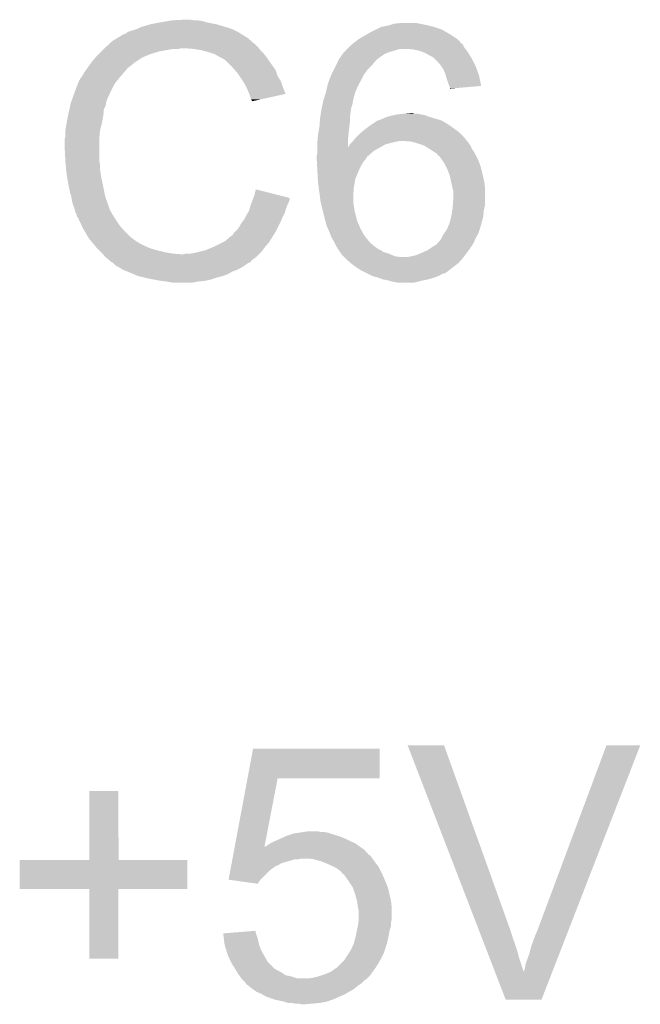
# Model space of a CAD drawing. Extents: x -9 to 122, y -9 to 65.
# Tile 120 of 256: x 34 to 36.38, y 37.61 to 41.39. Entities that reach past the tile are written whole.
import ezdxf

# ---------------------------------------------------------------- set-up
doc = ezdxf.new("R2010")
doc.units = 0
doc.layers.add('CLICKER_4_FOR_R7FA4M2A_V100_GTO', color=12, linetype='CONTINUOUS')

msp = doc.modelspace()

# ---------------------------------------------------------------- linework, layer by layer
at = {"layer": 'CLICKER_4_FOR_R7FA4M2A_V100_GTO'}
for points in [[(34.465262, 41.358822), (34.500818, 41.36898), (34.789364, 41.358822), (34.75482, 41.36898)], [(34.500818, 41.36898), (34.53892, 41.3766), (34.75482, 41.36898), (34.716718, 41.3766)], [(34.53892, 41.3766), (34.5694, 41.38168), (34.716718, 41.3766), (34.698942, 41.38168)], [(34.5694, 41.38168), (34.58464, 41.38422), (34.698942, 41.38168), (34.683702, 41.38422)], [(34.58464, 41.38422), (34.630358, 41.38676), (34.668462, 41.38422), (34.655758, 41.38676)], [(35.418606, 41.36644), (35.435542, 41.37152), (35.55746, 41.36644), (35.532062, 41.37152)], [(35.435542, 41.37152), (35.460938, 41.37406), (35.532062, 41.37152), (35.519362, 41.37406)], [(34.394142, 41.328342), (34.396686, 41.33088), (34.854884, 41.328342), (34.850826, 41.33088)], [(34.396686, 41.33088), (34.399222, 41.330882), (34.850826, 41.33088), (34.850822, 41.330882)], [(34.399222, 41.330882), (34.406842, 41.333424), (34.850822, 41.330882), (34.846758, 41.333424)], [(34.406842, 41.333424), (34.411924, 41.3385), (34.846758, 41.333424), (34.838638, 41.3385)], [(34.411924, 41.3385), (34.424622, 41.34358), (34.838638, 41.3385), (34.82848, 41.34358)], [(34.424622, 41.34358), (34.434778, 41.34612), (34.82848, 41.34358), (34.8234, 41.34612)], [(34.434778, 41.34612), (34.442398, 41.34866), (34.8234, 41.34612), (34.81832, 41.34866)], [(34.442398, 41.34866), (34.45002, 41.3512), (34.81832, 41.34866), (34.81155, 41.3512)], [(34.45002, 41.3512), (34.460182, 41.356282), (34.81155, 41.3512), (34.798, 41.356282)], [(34.460182, 41.356282), (34.465262, 41.358822), (34.798, 41.356282), (34.789364, 41.358822)], [(35.308538, 41.318178), (35.330768, 41.330882), (35.667946, 41.318178), (35.6489, 41.330882)], [(35.330768, 41.330882), (35.3441, 41.3385), (35.6489, 41.330882), (35.63584, 41.3385)], [(35.3441, 41.3385), (35.36442, 41.34866), (35.63584, 41.3385), (35.618422, 41.34866)], [(35.36442, 41.34866), (35.384742, 41.35882), (35.618422, 41.34866), (35.587938, 41.35882)], [(35.384742, 41.35882), (35.41014, 41.3639), (35.587938, 41.35882), (35.56762, 41.3639)], [(35.41014, 41.3639), (35.418606, 41.36644), (35.56762, 41.3639), (35.55746, 41.36644)], [(34.331272, 41.282618), (34.342278, 41.292778), (34.912302, 41.282618), (34.902142, 41.292778)], [(34.342278, 41.292778), (34.347784, 41.29786), (34.902142, 41.292778), (34.89452, 41.29786)], [(34.347784, 41.29786), (34.356042, 41.305482), (34.89452, 41.29786), (34.886898, 41.305482)], [(34.356042, 41.305482), (34.364494, 41.310554), (34.886898, 41.305482), (34.881826, 41.310554)], [(34.364494, 41.310554), (34.364504, 41.31056), (34.881826, 41.310554), (34.879302, 41.31056)], [(34.364504, 41.31056), (34.368718, 41.313088), (34.879302, 41.31056), (34.87928, 41.313088)], [(34.368718, 41.313088), (34.394142, 41.328342), (34.87928, 41.313088), (34.854884, 41.328342)], [(35.267902, 41.287702), (35.274242, 41.292774), (35.6997, 41.287702), (35.697162, 41.292774)], [(35.274242, 41.292774), (35.280598, 41.29786), (35.697162, 41.292774), (35.689544, 41.29786)], [(35.280598, 41.29786), (35.286944, 41.302936), (35.689544, 41.29786), (35.687002, 41.302936)], [(35.286944, 41.302936), (35.293292, 41.308014), (35.687002, 41.302936), (35.681926, 41.308014)], [(35.293292, 41.308014), (35.2933, 41.30802), (35.681926, 41.308014), (35.679402, 41.30802)], [(35.2933, 41.30802), (35.297094, 41.31055), (35.679402, 41.30802), (35.67938, 41.31055)], [(35.297094, 41.31055), (35.308538, 41.318178), (35.67938, 41.31055), (35.667946, 41.318178)], [(34.295078, 41.247058), (34.302702, 41.254682), (34.482526, 41.247058), (34.50082, 41.254682)], [(34.302702, 41.254682), (34.31286, 41.26484), (34.50082, 41.254682), (34.533838, 41.26484)], [(34.31286, 41.26484), (34.32302, 41.275), (34.533838, 41.26484), (34.589718, 41.275)], [(34.32302, 41.275), (34.325768, 41.277538), (34.610036, 41.275), (34.617658, 41.277538)], [(34.325768, 41.277538), (34.32577, 41.27754), (34.617658, 41.277538), (34.627822, 41.27754)], [(34.32577, 41.27754), (34.331272, 41.282618), (34.916366, 41.27754), (34.912302, 41.282618)], [(34.663382, 41.275), (34.627822, 41.27754), (34.918398, 41.275), (34.916366, 41.27754)], [(34.6964, 41.26992), (34.663382, 41.275), (34.92246, 41.26992), (34.918398, 41.275)], [(34.72434, 41.262298), (34.6964, 41.26992), (34.930082, 41.262298), (34.92246, 41.26992)], [(34.731956, 41.25976), (34.72434, 41.262298), (34.93262, 41.25976), (34.930082, 41.262298)], [(34.747198, 41.25468), (34.731956, 41.25976), (34.936854, 41.25468), (34.93262, 41.25976)], [(34.764982, 41.24452), (34.747198, 41.25468), (34.94532, 41.24452), (34.936854, 41.25468)], [(35.230056, 41.244518), (35.237172, 41.254678), (35.382198, 41.244518), (35.397438, 41.254678)], [(35.237172, 41.254678), (35.24251, 41.2623), (35.397438, 41.254678), (35.415218, 41.2623)], [(35.24251, 41.2623), (35.245046, 41.262314), (35.415218, 41.2623), (35.415266, 41.262314)], [(35.245046, 41.262314), (35.247582, 41.26738), (35.415266, 41.262314), (35.433, 41.26738)], [(35.247582, 41.26738), (35.252658, 41.272458), (35.433, 41.26738), (35.44824, 41.272458)], [(35.252658, 41.272458), (35.2552, 41.275), (35.44824, 41.272458), (35.460938, 41.275)], [(35.2552, 41.275), (35.26282, 41.28262), (35.707958, 41.275), (35.702242, 41.28262)], [(35.26282, 41.28262), (35.267902, 41.287702), (35.702242, 41.28262), (35.6997, 41.287702)], [(35.509198, 41.27246), (35.483802, 41.275), (35.709862, 41.27246), (35.707958, 41.275)], [(35.532058, 41.26738), (35.509198, 41.27246), (35.713672, 41.26738), (35.709862, 41.27246)], [(35.545612, 41.262298), (35.532058, 41.26738), (35.717482, 41.262298), (35.713672, 41.26738)], [(35.55238, 41.25976), (35.545612, 41.262298), (35.719006, 41.25976), (35.717482, 41.262298)], [(35.570162, 41.2496), (35.55238, 41.25976), (35.725102, 41.2496), (35.719006, 41.25976)], [(34.266886, 41.2115), (34.272216, 41.219116), (34.42716, 41.2115), (34.437312, 41.219116)], [(34.272216, 41.219116), (34.27222, 41.21912), (34.437312, 41.219116), (34.437312, 41.21912)], [(34.27222, 41.21912), (34.27428, 41.221638), (34.437312, 41.21912), (34.43732, 41.221638)], [(34.27428, 41.221638), (34.274298, 41.22166), (34.43732, 41.221638), (34.439856, 41.22166)], [(34.274298, 41.22166), (34.29092, 41.241978), (34.439856, 41.22166), (34.470338, 41.241978)], [(34.29092, 41.241978), (34.295078, 41.247058), (34.470338, 41.241978), (34.482526, 41.247058)], [(34.780218, 41.2369), (34.764982, 41.24452), (34.9504, 41.2369), (34.94532, 41.24452)], [(34.78784, 41.23182), (34.780218, 41.2369), (34.953788, 41.23182), (34.9504, 41.2369)], [(34.79038, 41.22928), (34.78784, 41.23182), (34.95548, 41.22928), (34.953788, 41.23182)], [(34.81324, 41.20642), (34.79038, 41.22928), (34.971808, 41.20642), (34.95548, 41.22928)], [(35.212022, 41.211502), (35.21964, 41.22674), (35.349182, 41.211502), (35.36188, 41.22674)], [(35.21964, 41.22674), (35.22472, 41.236898), (35.36188, 41.22674), (35.372038, 41.236898)], [(35.22472, 41.236898), (35.224722, 41.2369), (35.372038, 41.236898), (35.37204, 41.2369)], [(35.224722, 41.2369), (35.228278, 41.24198), (35.37204, 41.2369), (35.37966, 41.24198)], [(35.228278, 41.24198), (35.230056, 41.244518), (35.37966, 41.24198), (35.382198, 41.244518)], [(35.585396, 41.241982), (35.570162, 41.2496), (35.729672, 41.241982), (35.725102, 41.2496)], [(35.59048, 41.2369), (35.585396, 41.241982), (35.73272, 41.2369), (35.729672, 41.241982)], [(35.60318, 41.2242), (35.59048, 41.2369), (35.73907, 41.2242), (35.73272, 41.2369)], [(35.61334, 41.2115), (35.60318, 41.2242), (35.74542, 41.2115), (35.73907, 41.2242)], [(34.24174, 41.173402), (34.246822, 41.18356), (34.39033, 41.173402), (34.39922, 41.18356)], [(34.246822, 41.18356), (34.25444, 41.19372), (34.39922, 41.18356), (34.407926, 41.19372)], [(34.25444, 41.19372), (34.259774, 41.20134), (34.407926, 41.19372), (34.414458, 41.20134)], [(34.259774, 41.20134), (34.266886, 41.2115), (34.414458, 41.20134), (34.42716, 41.2115)], [(34.824532, 41.193718), (34.81324, 41.20642), (34.98088, 41.193718), (34.971808, 41.20642)], [(34.833558, 41.183562), (34.824532, 41.193718), (34.984268, 41.183562), (34.98088, 41.193718)], [(34.842454, 41.170858), (34.833558, 41.183562), (34.988502, 41.170858), (34.984268, 41.183562)], [(35.19424, 41.17594), (35.204398, 41.196258), (35.3187, 41.17594), (35.33394, 41.196258)], [(35.204398, 41.196258), (35.212022, 41.211502), (35.33394, 41.196258), (35.349182, 41.211502)], [(35.616728, 41.206418), (35.61334, 41.2115), (35.74796, 41.206418), (35.74542, 41.2115)], [(35.623498, 41.196262), (35.616728, 41.206418), (35.751588, 41.196262), (35.74796, 41.206418)], [(35.63112, 41.178482), (35.623498, 41.196262), (35.757938, 41.178482), (35.751588, 41.196262)], [(34.223122, 41.140378), (34.229056, 41.15562), (34.36366, 41.140378), (34.375512, 41.15562)], [(34.229056, 41.15562), (34.23158, 41.155642), (34.375512, 41.15562), (34.375528, 41.155642)], [(34.23158, 41.155642), (34.231586, 41.160706), (34.375528, 41.155642), (34.379466, 41.160706)], [(34.231586, 41.160706), (34.234122, 41.163242), (34.379466, 41.160706), (34.38144, 41.163242)], [(34.234122, 41.163242), (34.23666, 41.16578), (34.38144, 41.163242), (34.38366, 41.16578)], [(34.23666, 41.16578), (34.24174, 41.173402), (34.38366, 41.16578), (34.39033, 41.173402)], [(34.851342, 41.15816), (34.842454, 41.170858), (34.996438, 41.15816), (34.988502, 41.170858)], [(34.855914, 41.15054), (34.851342, 41.15816), (35.0012, 41.15054), (34.996438, 41.15816)], [(34.86658, 41.13276), (34.855914, 41.15054), (35.007128, 41.13276), (35.0012, 41.15054)], [(35.176848, 41.122594), (35.181542, 41.142922), (35.29076, 41.122594), (35.301844, 41.142922)], [(35.181542, 41.142922), (35.18447, 41.15054), (35.301844, 41.142922), (35.306, 41.15054)], [(35.18447, 41.15054), (35.194238, 41.175938), (35.306, 41.15054), (35.3187, 41.175938)], [(35.194238, 41.175938), (35.19424, 41.17594), (35.3187, 41.175938), (35.3187, 41.17594)], [(35.6333, 41.170858), (35.63112, 41.178482), (35.76066, 41.170858), (35.757938, 41.178482)], [(35.6362, 41.1607), (35.6333, 41.170858), (35.762686, 41.1607), (35.76066, 41.170858)], [(35.64128, 41.145458), (35.6362, 41.1607), (35.765724, 41.145458), (35.762686, 41.1607)], [(35.64636, 41.13276), (35.64128, 41.145458), (35.768256, 41.13276), (35.765724, 41.145458)], [(34.199606, 41.076876), (34.21126, 41.1099), (34.33318, 41.076876), (34.34842, 41.1099)], [(34.21126, 41.1099), (34.223122, 41.140378), (34.34842, 41.1099), (34.36366, 41.140378)], [(34.868838, 41.12768), (34.86658, 41.13276), (35.00882, 41.12768), (35.007128, 41.13276)], [(34.87674, 41.1099), (34.868838, 41.12768), (35.015914, 41.1099), (35.00882, 41.12768)], [(34.879792, 41.102274), (34.87674, 41.1099), (35.018954, 41.102274), (35.015914, 41.1099)], [(35.170794, 41.09974), (35.17392, 41.1099), (35.283142, 41.09974), (35.286528, 41.1099)], [(35.17392, 41.1099), (35.17509, 41.114976), (35.286528, 41.1099), (35.28822, 41.114976)], [(35.17509, 41.114976), (35.175676, 41.117514), (35.28822, 41.114976), (35.290754, 41.117514)], [(35.175676, 41.117514), (35.176848, 41.122594), (35.290754, 41.117514), (35.29076, 41.122594)], [(35.646362, 41.132758), (35.64636, 41.13276), (35.768256, 41.132758), (35.768256, 41.13276)], [(35.648898, 41.125142), (35.646362, 41.132758), (35.678556, 41.125142), (35.768256, 41.132758)], [(35.6489, 41.122624), (35.648898, 41.125142), (35.6489, 41.122624), (35.678556, 41.125142)], [(34.194892, 41.061638), (34.196022, 41.06672), (34.330638, 41.061638), (34.330638, 41.06672)], [(34.196022, 41.06672), (34.196916, 41.069256), (34.330638, 41.06672), (34.33064, 41.069256)], [(34.196916, 41.069256), (34.198708, 41.074336), (34.33064, 41.069256), (34.333178, 41.074336)], [(34.198708, 41.074336), (34.199606, 41.076876), (34.333178, 41.074336), (34.33318, 41.076876)], [(34.88182, 41.0972), (34.879792, 41.102274), (34.995882, 41.0972), (35.018954, 41.102274)], [(34.8869, 41.081962), (34.88182, 41.0972), (34.926592, 41.081962), (34.995882, 41.0972)], [(34.889438, 41.076884), (34.8869, 41.081962), (34.903502, 41.076884), (34.926592, 41.081962)], [(34.891972, 41.074348), (34.889438, 41.076884), (34.891972, 41.074348), (34.903502, 41.076884)], [(35.161038, 41.064178), (35.16376, 41.076878), (35.275518, 41.064178), (35.277636, 41.076878)], [(35.16376, 41.076878), (35.164542, 41.07942), (35.277636, 41.076878), (35.27806, 41.07942)], [(35.164542, 41.07942), (35.170794, 41.09974), (35.27806, 41.07942), (35.283142, 41.09974)], [(34.18586, 41.021), (34.19094, 41.043856), (34.320734, 41.021), (34.32302, 41.043856)], [(34.19094, 41.043856), (34.193198, 41.05402), (34.32302, 41.043856), (34.3281, 41.05402)], [(34.193198, 41.05402), (34.194892, 41.061638), (34.3281, 41.05402), (34.330638, 41.061638)], [(35.15184, 41.013378), (35.15614, 41.04132), (35.26536, 41.013378), (35.26935, 41.04132)], [(35.15614, 41.04132), (35.157772, 41.048938), (35.26935, 41.04132), (35.27044, 41.048938)], [(35.157772, 41.048938), (35.161038, 41.064178), (35.27044, 41.048938), (35.275518, 41.064178)], [(35.4711, 41.02608), (35.496478, 41.028618), (35.514284, 41.02608), (35.506662, 41.028618)], [(35.496478, 41.028618), (35.496498, 41.02862), (35.506662, 41.028618), (35.496498, 41.02862)], [(34.17824, 40.98036), (34.180144, 40.99052), (34.31286, 40.98036), (34.3154, 40.99052)], [(34.180144, 40.99052), (34.185382, 41.01846), (34.3154, 40.99052), (34.32048, 41.01846)], [(34.185382, 41.01846), (34.18586, 41.021), (34.32048, 41.01846), (34.320734, 41.021)], [(35.14852, 40.97528), (35.149886, 40.99306), (35.263136, 40.97528), (35.26536, 40.99306)], [(35.149886, 40.99306), (35.15106, 41.0083), (35.26536, 40.99306), (35.26536, 41.0083)], [(35.15106, 41.0083), (35.15184, 41.013378), (35.26536, 41.0083), (35.26536, 41.013378)], [(35.34156, 40.98036), (35.356798, 40.99052), (35.6489, 40.98036), (35.63366, 40.99052)], [(35.356798, 40.99052), (35.364422, 40.995602), (35.63366, 40.99052), (35.624768, 40.995602)], [(35.364422, 40.995602), (35.366964, 40.99814), (35.624768, 40.995602), (35.620328, 40.99814)], [(35.366964, 40.99814), (35.37458, 41.00068), (35.620328, 40.99814), (35.615882, 41.00068)], [(35.37458, 41.00068), (35.38728, 41.00576), (35.615882, 41.00068), (35.5981, 41.00576)], [(35.38728, 41.00576), (35.40506, 41.013382), (35.5981, 41.00576), (35.573328, 41.013382)], [(35.40506, 41.013382), (35.413944, 41.01592), (35.573328, 41.013382), (35.565078, 41.01592)], [(35.413944, 41.01592), (35.422838, 41.01846), (35.565078, 41.01592), (35.558728, 41.01846)], [(35.422838, 41.01846), (35.43426, 41.020998), (35.558728, 41.01846), (35.552382, 41.020998)], [(35.43426, 41.020998), (35.445702, 41.02354), (35.552382, 41.020998), (35.53714, 41.02354)], [(35.445702, 41.02354), (35.4711, 41.02608), (35.53714, 41.02354), (35.526982, 41.02608)], [(34.1757, 40.96258), (34.17824, 40.98036), (34.308414, 40.96258), (34.31286, 40.98036)], [(34.1757, 40.960038), (34.1757, 40.96258), (34.30778, 40.960038), (34.308414, 40.96258)], [(34.1757, 40.942262), (34.1757, 40.960038), (34.306412, 40.942262), (34.30778, 40.960038)], [(35.1439, 40.94988), (35.148058, 40.97274), (35.26028, 40.94988), (35.26282, 40.97274)], [(35.148058, 40.97274), (35.14852, 40.97528), (35.26282, 40.97274), (35.263136, 40.97528)], [(35.30346, 40.94988), (35.309382, 40.954958), (35.68954, 40.94988), (35.684462, 40.954958)], [(35.309382, 40.954958), (35.321238, 40.96512), (35.684462, 40.954958), (35.670236, 40.96512)], [(35.321238, 40.96512), (35.34156, 40.98036), (35.670236, 40.96512), (35.6489, 40.98036)], [(34.17316, 40.929562), (34.1757, 40.942262), (34.305434, 40.929562), (34.306412, 40.942262)], [(34.17316, 40.927022), (34.17316, 40.929562), (34.30524, 40.927022), (34.305434, 40.929562)], [(34.17316, 40.88892), (34.17316, 40.927022), (34.30524, 40.88892), (34.30524, 40.927022)], [(35.1409, 40.9194), (35.141362, 40.924482), (35.257746, 40.9194), (35.25774, 40.924482)], [(35.1409, 40.89908), (35.1409, 40.9194), (35.257762, 40.89908), (35.257746, 40.9194)], [(35.141362, 40.924482), (35.14344, 40.94734), (35.25774, 40.924482), (35.260024, 40.94734)], [(35.14344, 40.94734), (35.1439, 40.94988), (35.260024, 40.94734), (35.26028, 40.94988)], [(35.265362, 40.909242), (35.27552, 40.9194), (35.402524, 40.909242), (35.44316, 40.9194)], [(35.27552, 40.9194), (35.277636, 40.92194), (35.44316, 40.9194), (35.458402, 40.92194)], [(35.277636, 40.92194), (35.27975, 40.924478), (35.714304, 40.92194), (35.7124, 40.924478)], [(35.27975, 40.924478), (35.283986, 40.92956), (35.7124, 40.924478), (35.707322, 40.92956)], [(35.283986, 40.92956), (35.288216, 40.934636), (35.707322, 40.92956), (35.704782, 40.934636)], [(35.288216, 40.934636), (35.288218, 40.934638), (35.704782, 40.934636), (35.704782, 40.934638)], [(35.288218, 40.934638), (35.30346, 40.94988), (35.704782, 40.934638), (35.68954, 40.94988)], [(35.501582, 40.9194), (35.4711, 40.92194), (35.71621, 40.9194), (35.714304, 40.92194)], [(35.52698, 40.91178), (35.501582, 40.9194), (35.721926, 40.91178), (35.71621, 40.9194)], [(34.17532, 40.845738), (34.17316, 40.88892), (34.30524, 40.845738), (34.30524, 40.88892)], [(35.1409, 40.883842), (35.1409, 40.89908), (35.356802, 40.883842), (35.38423, 40.89908)], [(35.1409, 40.876222), (35.1409, 40.883842), (35.348228, 40.876222), (35.356802, 40.883842)], [(35.257762, 40.89908), (35.260286, 40.899094), (35.38423, 40.89908), (35.384256, 40.899094)], [(35.260286, 40.899094), (35.265362, 40.90924), (35.384256, 40.899094), (35.40252, 40.90924)], [(35.265362, 40.90924), (35.265362, 40.909242), (35.40252, 40.90924), (35.402524, 40.909242)], [(35.549838, 40.90416), (35.52698, 40.91178), (35.72764, 40.90416), (35.721926, 40.91178)], [(35.549842, 40.904158), (35.549838, 40.90416), (35.727642, 40.904158), (35.72764, 40.90416)], [(35.57016, 40.89146), (35.549842, 40.904158), (35.732722, 40.89146), (35.727642, 40.904158)], [(35.570164, 40.891458), (35.57016, 40.89146), (35.732722, 40.891458), (35.732722, 40.89146)], [(35.585398, 40.8813), (35.570164, 40.891458), (35.739494, 40.8813), (35.732722, 40.891458)], [(35.59387, 40.876218), (35.585398, 40.8813), (35.74288, 40.876218), (35.739494, 40.8813)], [(34.1757, 40.83812), (34.17532, 40.845738), (34.306764, 40.83812), (34.30524, 40.845738)], [(35.13836, 40.863522), (35.1409, 40.876222), (35.333942, 40.863522), (35.348228, 40.876222)], [(35.13836, 40.86352), (35.13836, 40.863522), (35.33394, 40.86352), (35.333942, 40.863522)], [(35.13836, 40.860982), (35.13836, 40.86352), (35.331402, 40.860982), (35.33394, 40.86352)], [(35.13836, 40.85336), (35.13836, 40.860982), (35.32632, 40.85336), (35.331402, 40.860982)], [(35.13836, 40.850818), (35.13836, 40.85336), (35.324286, 40.850818), (35.32632, 40.85336)], [(35.138926, 40.840658), (35.13836, 40.850818), (35.31616, 40.840658), (35.324286, 40.850818)], [(35.139914, 40.82288), (35.138926, 40.840658), (35.306, 40.82288), (35.31616, 40.840658)], [(35.598102, 40.873678), (35.59387, 40.876218), (35.744152, 40.873678), (35.74288, 40.876218)], [(35.603186, 40.866058), (35.598102, 40.873678), (35.747962, 40.866058), (35.744152, 40.873678)], [(35.60826, 40.863516), (35.603186, 40.866058), (35.749232, 40.863516), (35.747962, 40.866058)], [(35.620706, 40.84574), (35.60826, 40.863516), (35.75812, 40.84574), (35.749232, 40.863516)], [(35.62604, 40.838118), (35.620706, 40.84574), (35.760978, 40.838118), (35.75812, 40.84574)], [(34.176236, 40.833038), (34.1757, 40.83812), (34.30778, 40.833038), (34.306764, 40.83812)], [(34.178108, 40.815258), (34.176236, 40.833038), (34.30778, 40.815258), (34.30778, 40.833038)], [(34.18078, 40.789858), (34.178108, 40.815258), (34.311688, 40.789858), (34.30778, 40.815258)], [(35.1409, 40.8051), (35.139914, 40.82288), (35.298096, 40.8051), (35.306, 40.82288)], [(35.1412, 40.80002), (35.1409, 40.8051), (35.29584, 40.80002), (35.298096, 40.8051)], [(35.632392, 40.825418), (35.62604, 40.838118), (35.76574, 40.825418), (35.760978, 40.838118)], [(35.63874, 40.81272), (35.632392, 40.825418), (35.768916, 40.81272), (35.76574, 40.825418)], [(35.6489, 40.787318), (35.63874, 40.81272), (35.775266, 40.787318), (35.768916, 40.81272)], [(34.182126, 40.78224), (34.18078, 40.789858), (34.31286, 40.78224), (34.311688, 40.789858)], [(34.1884, 40.74668), (34.182126, 40.78224), (34.32048, 40.74668), (34.31286, 40.78224)], [(35.142694, 40.774622), (35.1412, 40.80002), (35.285682, 40.774622), (35.29584, 40.80002)], [(35.14344, 40.76192), (35.142694, 40.774622), (35.283564, 40.76192), (35.285682, 40.774622)], [(35.649408, 40.78478), (35.6489, 40.787318), (35.7759, 40.78478), (35.775266, 40.787318)], [(35.65398, 40.76192), (35.649408, 40.78478), (35.780472, 40.76192), (35.7759, 40.78478)], [(34.19348, 40.723818), (34.1884, 40.74668), (34.325054, 40.723818), (34.32048, 40.74668)], [(34.8996, 40.713662), (34.904702, 40.736516), (34.994308, 40.713662), (34.904702, 40.736516)], [(35.145812, 40.74414), (35.14344, 40.76192), (35.2806, 40.74414), (35.283564, 40.76192)], [(35.150214, 40.71112), (35.145812, 40.74414), (35.27806, 40.71112), (35.2806, 40.74414)], [(35.654546, 40.75938), (35.65398, 40.76192), (35.78098, 40.75938), (35.780472, 40.76192)], [(35.65906, 40.73906), (35.654546, 40.75938), (35.783238, 40.73906), (35.78098, 40.75938)], [(35.659696, 40.736518), (35.65906, 40.73906), (35.78352, 40.736518), (35.783238, 40.73906)], [(35.6616, 40.728898), (35.659696, 40.736518), (35.78352, 40.728898), (35.78352, 40.736518)], [(35.6616, 40.7035), (35.6616, 40.728898), (35.78352, 40.7035), (35.78352, 40.728898)], [(34.197836, 40.70858), (34.19348, 40.723818), (34.328102, 40.70858), (34.325054, 40.723818)], [(34.19856, 40.706042), (34.197836, 40.70858), (34.32901, 40.706042), (34.328102, 40.70858)], [(34.2011, 40.6908), (34.19856, 40.706042), (34.334452, 40.6908), (34.32901, 40.706042)], [(34.206178, 40.67302), (34.2011, 40.6908), (34.3408, 40.67302), (34.334452, 40.6908)], [(34.890074, 40.68826), (34.89293, 40.695878), (35.03168, 40.68826), (35.034218, 40.695878)], [(34.89293, 40.695878), (34.895782, 40.703482), (35.034218, 40.695878), (35.03422, 40.703482)], [(34.895782, 40.703482), (34.8996, 40.713662), (35.03422, 40.703482), (34.994308, 40.713662)], [(35.153262, 40.688262), (35.150214, 40.71112), (35.27806, 40.688262), (35.27806, 40.71112)], [(35.659906, 40.678098), (35.6616, 40.7035), (35.78352, 40.678098), (35.78352, 40.7035)], [(34.20618, 40.673016), (34.206178, 40.67302), (34.3408, 40.673016), (34.3408, 40.67302)], [(34.208214, 40.667934), (34.20618, 40.673016), (34.340806, 40.667934), (34.3408, 40.673016)], [(34.20923, 40.665396), (34.208214, 40.667934), (34.34334, 40.665396), (34.340806, 40.667934)], [(34.211258, 40.660322), (34.20923, 40.665396), (34.345032, 40.660322), (34.34334, 40.665396)], [(34.211768, 40.657778), (34.211258, 40.660322), (34.34588, 40.657778), (34.345032, 40.660322)], [(34.213798, 40.647622), (34.211768, 40.657778), (34.351686, 40.647622), (34.34588, 40.657778)], [(34.874926, 40.64762), (34.879282, 40.655242), (35.01644, 40.64762), (35.018616, 40.655242)], [(34.879282, 40.655242), (34.882182, 40.6654), (35.018616, 40.655242), (35.021518, 40.6654)], [(34.882182, 40.6654), (34.88436, 40.67302), (35.021518, 40.6654), (35.024566, 40.67302)], [(34.88436, 40.67302), (34.886264, 40.6781), (35.024566, 40.67302), (35.0266, 40.6781)], [(34.886264, 40.6781), (34.890074, 40.68826), (35.0266, 40.6781), (35.03168, 40.68826)], [(35.1536, 40.685722), (35.153262, 40.688262), (35.278484, 40.685722), (35.27806, 40.688262)], [(35.156776, 40.67302), (35.1536, 40.685722), (35.2806, 40.67302), (35.278484, 40.685722)], [(35.16122, 40.655242), (35.156776, 40.67302), (35.28314, 40.655242), (35.2806, 40.67302)], [(35.16884, 40.62476), (35.16122, 40.655242), (35.29076, 40.62476), (35.28314, 40.655242)], [(35.65398, 40.632378), (35.657496, 40.655238), (35.776154, 40.632378), (35.77844, 40.655238)], [(35.657496, 40.655238), (35.65906, 40.6654), (35.77844, 40.655238), (35.780698, 40.6654)], [(35.65906, 40.6654), (35.659906, 40.678098), (35.780698, 40.6654), (35.78352, 40.678098)], [(34.218876, 40.640006), (34.213798, 40.647622), (34.356038, 40.640006), (34.351686, 40.647622)], [(34.218878, 40.64), (34.218876, 40.640006), (34.35604, 40.64), (34.356038, 40.640006)], [(34.21888, 40.632394), (34.218878, 40.64), (34.360794, 40.632394), (34.35604, 40.64)], [(34.223946, 40.629846), (34.21888, 40.632394), (34.362388, 40.629846), (34.360794, 40.632394)], [(34.22396, 40.627304), (34.223946, 40.629846), (34.363976, 40.627304), (34.362388, 40.629846)], [(34.227548, 40.61968), (34.22396, 40.627304), (34.36874, 40.61968), (34.363976, 40.627304)], [(34.238306, 40.596818), (34.227548, 40.61968), (34.383982, 40.596818), (34.36874, 40.61968)], [(34.85134, 40.60952), (34.855404, 40.6146), (34.998658, 40.60952), (35.0012, 40.6146)], [(34.855404, 40.6146), (34.861502, 40.622222), (35.0012, 40.6146), (35.004466, 40.622222)], [(34.861502, 40.622222), (34.86658, 40.63238), (35.004466, 40.622222), (35.00882, 40.63238)], [(34.86658, 40.63238), (34.86912, 40.637458), (35.00882, 40.63238), (35.011358, 40.637458)], [(34.86912, 40.637458), (34.874926, 40.64762), (35.011358, 40.637458), (35.01644, 40.64762)], [(35.17161, 40.614602), (35.16884, 40.62476), (35.293298, 40.614602), (35.29076, 40.62476)], [(35.176458, 40.59682), (35.17161, 40.614602), (35.301202, 40.59682), (35.293298, 40.614602)], [(35.64636, 40.604438), (35.653286, 40.629838), (35.768972, 40.604438), (35.7759, 40.629838)], [(35.653286, 40.629838), (35.65398, 40.632378), (35.7759, 40.629838), (35.776154, 40.632378)], [(34.24428, 40.584122), (34.238306, 40.596818), (34.395268, 40.584122), (34.383982, 40.596818)], [(34.250378, 40.57396), (34.24428, 40.584122), (34.4043, 40.57396), (34.395268, 40.584122)], [(34.825942, 40.573962), (34.836102, 40.584122), (34.98088, 40.573962), (34.98596, 40.584122)], [(34.836102, 40.584122), (34.85134, 40.60952), (34.98596, 40.584122), (34.998658, 40.60952)], [(35.178716, 40.591744), (35.176458, 40.59682), (35.303458, 40.591744), (35.301202, 40.59682)], [(35.179844, 40.589204), (35.178716, 40.591744), (35.30346, 40.589204), (35.303458, 40.591744)], [(35.183232, 40.581582), (35.179844, 40.589204), (35.308538, 40.581582), (35.30346, 40.589204)], [(35.18662, 40.57396), (35.183232, 40.581582), (35.31235, 40.57396), (35.308538, 40.581582)], [(35.627128, 40.568878), (35.636198, 40.581578), (35.75812, 40.568878), (35.762026, 40.581578)], [(35.636198, 40.581578), (35.64523, 40.6019), (35.762026, 40.581578), (35.76828, 40.6019)], [(35.64523, 40.6019), (35.64636, 40.604438), (35.76828, 40.6019), (35.768972, 40.604438)], [(34.262568, 40.55364), (34.250378, 40.57396), (34.424622, 40.55364), (34.4043, 40.57396)], [(34.267138, 40.546022), (34.262568, 40.55364), (34.435098, 40.546022), (34.424622, 40.55364)], [(34.277724, 40.53332), (34.267138, 40.546022), (34.452564, 40.53332), (34.435098, 40.546022)], [(34.777674, 40.533318), (34.787838, 40.5384), (34.95548, 40.533318), (34.958654, 40.5384)], [(34.787838, 40.5384), (34.803078, 40.551098), (34.958654, 40.5384), (34.96659, 40.551098)], [(34.803078, 40.551098), (34.80816, 40.55618), (34.96659, 40.551098), (34.969766, 40.55618)], [(34.80816, 40.55618), (34.815782, 40.561262), (34.969766, 40.55618), (34.972942, 40.561262)], [(34.815782, 40.561262), (34.820862, 40.568882), (34.972942, 40.561262), (34.977704, 40.568882)], [(34.820862, 40.568882), (34.825942, 40.573962), (34.977704, 40.568882), (34.98088, 40.573962)], [(35.187574, 40.57142), (35.18662, 40.57396), (35.31362, 40.57142), (35.31235, 40.57396)], [(35.192336, 40.558722), (35.187574, 40.57142), (35.321238, 40.558722), (35.31362, 40.57142)], [(35.19424, 40.55364), (35.192336, 40.558722), (35.325304, 40.55364), (35.321238, 40.558722)], [(35.198594, 40.54602), (35.19424, 40.55364), (35.3314, 40.54602), (35.325304, 40.55364)], [(35.2044, 40.535858), (35.198594, 40.54602), (35.33987, 40.535858), (35.3314, 40.54602)], [(35.600128, 40.528238), (35.608256, 40.538396), (35.737798, 40.528238), (35.742878, 40.538396)], [(35.608256, 40.538396), (35.608258, 40.538398), (35.742878, 40.538396), (35.742878, 40.538398)], [(35.608258, 40.538398), (35.610794, 40.540934), (35.742878, 40.538398), (35.74288, 40.540934)], [(35.610794, 40.540934), (35.610798, 40.540938), (35.74288, 40.540934), (35.742882, 40.540938)], [(35.610798, 40.540938), (35.615878, 40.548558), (35.742882, 40.540938), (35.747036, 40.548558)], [(35.615878, 40.548558), (35.6235, 40.563798), (35.747036, 40.548558), (35.755348, 40.563798)], [(35.6235, 40.563798), (35.627128, 40.568878), (35.755348, 40.563798), (35.75812, 40.568878)], [(34.27773, 40.533314), (34.277724, 40.53332), (34.455106, 40.533314), (34.452564, 40.53332)], [(34.281958, 40.52824), (34.27773, 40.533314), (34.460184, 40.52824), (34.455106, 40.533314)], [(34.284074, 40.5257), (34.281958, 40.52824), (34.4678, 40.5257), (34.460184, 40.52824)], [(34.290424, 40.51808), (34.284074, 40.5257), (34.48304, 40.51808), (34.4678, 40.5257)], [(34.29254, 40.51554), (34.290424, 40.51808), (34.488966, 40.51554), (34.48304, 40.51808)], [(34.297622, 40.510458), (34.29254, 40.51554), (34.50082, 40.510458), (34.488966, 40.51554)], [(34.30524, 40.50284), (34.297622, 40.510458), (34.52622, 40.50284), (34.50082, 40.510458)], [(34.31286, 40.49522), (34.30524, 40.50284), (34.5567, 40.49522), (34.52622, 40.50284)], [(34.68116, 40.49522), (34.711642, 40.502842), (34.924998, 40.49522), (34.930714, 40.502842)], [(34.711642, 40.502842), (34.74212, 40.51554), (34.930714, 40.502842), (34.940238, 40.51554)], [(34.74212, 40.51554), (34.742122, 40.515542), (34.940238, 40.51554), (34.94024, 40.515542)], [(34.742122, 40.515542), (34.777674, 40.533318), (34.94024, 40.515542), (34.95548, 40.533318)], [(35.20694, 40.530782), (35.2044, 40.535858), (35.344098, 40.530782), (35.33987, 40.535858)], [(35.21202, 40.52062), (35.20694, 40.530782), (35.356294, 40.52062), (35.344098, 40.530782)], [(35.213544, 40.51808), (35.21202, 40.52062), (35.35934, 40.51808), (35.356294, 40.52062)], [(35.21964, 40.507918), (35.213544, 40.51808), (35.373568, 40.507918), (35.35934, 40.51808)], [(35.22133, 40.505384), (35.21964, 40.507918), (35.377114, 40.505384), (35.373568, 40.507918)], [(35.221334, 40.50538), (35.22133, 40.505384), (35.379656, 40.50538), (35.377114, 40.505384)], [(35.223026, 40.50284), (35.221334, 40.50538), (35.384738, 40.50284), (35.379656, 40.50538)], [(35.228106, 40.495222), (35.223026, 40.50284), (35.394896, 40.495222), (35.384738, 40.50284)], [(35.545394, 40.49522), (35.56254, 40.50284), (35.71494, 40.49522), (35.720382, 40.50284)], [(35.56254, 40.50284), (35.577778, 40.513), (35.720382, 40.50284), (35.72764, 40.513)], [(35.577778, 40.513), (35.5854, 40.518082), (35.72764, 40.513), (35.731026, 40.518082)], [(35.5854, 40.518082), (35.598096, 40.525698), (35.731026, 40.518082), (35.736104, 40.525698)], [(35.598096, 40.525698), (35.600128, 40.528238), (35.736104, 40.525698), (35.737798, 40.528238)], [(34.31794, 40.49014), (34.31286, 40.49522), (34.587178, 40.49014), (34.5567, 40.49522)], [(34.319972, 40.4876), (34.31794, 40.49014), (34.617658, 40.4876), (34.587178, 40.49014)], [(34.328098, 40.477442), (34.319972, 40.4876), (34.90722, 40.477442), (34.917378, 40.4876)], [(34.328102, 40.47744), (34.328098, 40.477442), (34.907218, 40.47744), (34.90722, 40.477442)], [(34.340798, 40.467282), (34.328102, 40.47744), (34.893684, 40.467282), (34.907218, 40.47744)], [(34.345892, 40.46219), (34.340798, 40.467282), (34.8869, 40.46219), (34.893684, 40.467282)], [(34.34842, 40.459662), (34.345892, 40.46219), (34.886894, 40.459662), (34.8869, 40.46219)], [(34.627822, 40.4876), (34.637982, 40.49014), (34.917378, 40.4876), (34.919918, 40.49014)], [(34.655762, 40.49014), (34.68116, 40.49522), (34.919918, 40.49014), (34.924998, 40.49522)], [(35.2298, 40.49268), (35.228106, 40.495222), (35.407598, 40.49268), (35.394896, 40.495222)], [(35.232334, 40.490146), (35.2298, 40.49268), (35.413934, 40.490146), (35.407598, 40.49268)], [(35.23234, 40.487606), (35.232334, 40.490146), (35.420286, 40.487606), (35.413934, 40.490146)], [(35.232346, 40.4876), (35.23234, 40.487606), (35.4203, 40.4876), (35.420286, 40.487606)], [(35.239962, 40.479982), (35.232346, 40.4876), (35.438078, 40.479982), (35.4203, 40.4876)], [(35.242502, 40.47744), (35.239962, 40.479982), (35.45586, 40.47744), (35.438078, 40.479982)], [(35.245042, 40.4749), (35.242502, 40.47744), (35.6997, 40.4749), (35.701604, 40.47744)], [(35.25266, 40.467278), (35.245042, 40.4749), (35.69303, 40.467278), (35.6997, 40.4749)], [(35.26748, 40.454578), (35.25266, 40.467278), (35.681918, 40.454578), (35.69303, 40.467278)], [(35.488878, 40.47744), (35.50158, 40.47998), (35.701604, 40.47744), (35.70351, 40.47998)], [(35.50158, 40.47998), (35.521898, 40.48506), (35.70351, 40.47998), (35.70732, 40.48506)], [(35.521898, 40.48506), (35.53968, 40.49268), (35.70732, 40.48506), (35.713034, 40.49268)], [(35.53968, 40.49268), (35.545394, 40.49522), (35.713034, 40.49268), (35.71494, 40.49522)], [(34.348436, 40.459654), (34.34842, 40.459662), (34.886894, 40.459654), (34.886894, 40.459662)], [(34.353502, 40.45712), (34.348436, 40.459654), (34.884356, 40.45712), (34.886894, 40.459654)], [(34.358576, 40.454582), (34.353502, 40.45712), (34.876746, 40.454582), (34.884356, 40.45712)], [(34.358582, 40.454578), (34.358576, 40.454582), (34.876736, 40.454578), (34.876746, 40.454582)], [(34.36366, 40.4495), (34.358582, 40.454578), (34.86912, 40.4495), (34.876736, 40.454578)], [(34.371274, 40.441886), (34.36366, 40.4495), (34.858968, 40.441886), (34.86912, 40.4495)], [(34.373816, 40.44188), (34.371274, 40.441886), (34.85896, 40.44188), (34.858968, 40.441886)], [(34.37382, 40.441878), (34.373816, 40.44188), (34.858958, 40.441878), (34.85896, 40.44188)], [(34.386014, 40.43426), (34.37382, 40.441878), (34.84626, 40.43426), (34.858958, 40.441878)], [(34.39414, 40.429182), (34.386014, 40.43426), (34.836102, 40.429182), (34.84626, 40.43426)], [(34.40007, 40.42664), (34.39414, 40.429182), (34.831018, 40.42664), (34.836102, 40.429182)], [(34.41192, 40.42156), (34.40007, 40.42664), (34.815778, 40.42156), (34.831018, 40.42664)], [(35.27044, 40.45204), (35.26748, 40.454578), (35.678654, 40.45204), (35.681918, 40.454578)], [(35.290762, 40.4368), (35.27044, 40.45204), (35.659058, 40.4368), (35.678654, 40.45204)], [(35.311082, 40.4241), (35.290762, 40.4368), (35.642728, 40.4241), (35.659058, 40.4368)], [(34.436596, 40.4114), (34.41192, 40.42156), (34.798, 40.4114), (34.815778, 40.42156)], [(34.455098, 40.403782), (34.436596, 40.4114), (34.777682, 40.403782), (34.798, 40.4114)], [(34.455108, 40.40378), (34.455098, 40.403782), (34.777678, 40.40378), (34.777682, 40.403782)], [(34.476694, 40.3987), (34.455108, 40.40378), (34.757362, 40.3987), (34.777678, 40.40378)], [(34.49828, 40.39362), (34.476694, 40.3987), (34.742118, 40.39362), (34.757362, 40.3987)], [(34.511828, 40.39108), (34.49828, 40.39362), (34.734498, 40.39108), (34.742118, 40.39362)], [(34.538922, 40.386), (34.511828, 40.39108), (34.711638, 40.386), (34.734498, 40.39108)], [(35.321242, 40.41902), (35.311082, 40.4241), (35.636196, 40.41902), (35.642728, 40.4241)], [(35.321286, 40.418998), (35.321242, 40.41902), (35.63366, 40.418998), (35.636196, 40.41902)], [(35.326334, 40.416474), (35.321286, 40.418998), (35.633646, 40.416474), (35.63366, 40.418998)], [(35.3314, 40.41394), (35.326334, 40.416474), (35.628576, 40.41394), (35.633646, 40.416474)], [(35.331404, 40.413938), (35.3314, 40.41394), (35.623496, 40.413938), (35.628576, 40.41394)], [(35.34664, 40.40632), (35.331404, 40.413938), (35.60826, 40.40632), (35.623496, 40.413938)], [(35.351718, 40.40378), (35.34664, 40.40632), (35.602334, 40.40378), (35.60826, 40.40632)], [(35.372038, 40.3987), (35.351718, 40.40378), (35.590484, 40.3987), (35.602334, 40.40378)], [(35.372044, 40.398698), (35.372038, 40.3987), (35.59048, 40.398698), (35.590484, 40.3987)], [(35.392358, 40.391082), (35.372044, 40.398698), (35.565088, 40.391082), (35.59048, 40.398698)], [(35.39237, 40.39108), (35.392358, 40.391082), (35.565082, 40.39108), (35.565088, 40.391082)], [(35.4076, 40.38854), (35.39237, 40.39108), (35.55238, 40.38854), (35.565082, 40.39108)], [(35.41649, 40.386), (35.4076, 40.38854), (35.53968, 40.386), (35.55238, 40.38854)], [(34.55924, 40.38346), (34.538922, 40.386), (34.68624, 40.38346), (34.711638, 40.386)], [(34.589718, 40.37838), (34.55924, 40.38346), (34.658298, 40.37838), (34.68624, 40.38346)], [(35.42538, 40.38346), (35.41649, 40.386), (35.529518, 40.38346), (35.53968, 40.386)], [(35.450778, 40.37838), (35.42538, 40.38346), (35.509198, 40.37838), (35.529518, 40.38346)], [(34.873174, 38.47846), (34.894532, 38.592738), (35.379638, 38.47846), (35.37966, 38.592738)], [(34.894532, 38.592738), (34.894538, 38.59276), (35.37966, 38.592738), (34.894538, 38.59276)], [(35.486376, 38.605444), (35.48637, 38.605458), (35.626044, 38.605444), (35.48637, 38.605458)], [(35.75948, 37.896796), (35.486376, 38.605444), (35.88004, 37.896796), (35.626044, 38.605444)], [(35.98418, 37.8968), (36.248344, 38.60543), (36.102892, 37.8968), (36.377868, 38.60543)], [(36.248344, 38.60543), (36.248356, 38.60546), (36.377868, 38.60543), (36.248356, 38.60546)], [(34.824276, 38.216842), (34.87317, 38.478442), (34.938194, 38.216842), (34.988496, 38.478442)], [(34.87317, 38.478442), (34.873174, 38.47846), (34.988496, 38.478442), (35.379638, 38.47846)], [(34.26714, 38.166062), (34.26716, 38.430178), (34.378922, 38.166062), (34.3789, 38.430178)], [(34.26716, 38.430178), (34.267162, 38.4302), (34.3789, 38.430178), (34.267162, 38.4302)], [(35.08756, 38.27272), (35.102802, 38.27526), (35.153602, 38.27272), (35.143442, 38.27526)], [(34.97072, 38.23462), (34.976434, 38.23716), (35.273826, 38.23462), (35.2679, 38.23716)], [(34.976434, 38.23716), (34.99358, 38.24478), (35.2679, 38.23716), (35.25266, 38.24478)], [(34.99358, 38.24478), (34.999168, 38.24732), (35.25266, 38.24478), (35.24758, 38.24732)], [(34.999168, 38.24732), (35.015932, 38.25494), (35.24758, 38.24732), (35.229802, 38.25494)], [(35.015932, 38.25494), (35.021522, 38.25748), (35.229802, 38.25494), (35.221548, 38.25748)], [(35.021522, 38.25748), (35.044382, 38.2651), (35.221548, 38.25748), (35.19678, 38.2651)], [(35.044382, 38.2651), (35.052002, 38.26764), (35.19678, 38.2651), (35.189158, 38.26764)], [(35.052002, 38.26764), (35.069766, 38.270178), (35.189158, 38.26764), (35.181542, 38.270178)], [(35.069766, 38.270178), (35.08756, 38.27272), (35.181542, 38.270178), (35.166302, 38.27272)], [(34.818578, 38.18636), (34.821902, 38.20414), (35.336488, 38.18636), (35.321242, 38.20414)], [(34.821902, 38.20414), (34.823842, 38.214524), (35.321242, 38.20414), (35.306704, 38.214524)], [(34.823842, 38.214524), (34.824272, 38.216818), (34.93774, 38.214524), (34.9377, 38.216818)], [(34.824272, 38.216818), (34.824276, 38.216842), (34.93917, 38.216818), (34.940244, 38.216842)], [(34.938186, 38.216796), (34.9377, 38.216818), (34.938186, 38.216796), (34.93917, 38.216818)], [(34.93774, 38.214524), (34.938186, 38.216796), (35.306704, 38.214524), (35.303524, 38.216796)], [(34.938186, 38.216796), (34.938194, 38.216842), (35.303524, 38.216796), (35.303458, 38.216842)], [(34.940244, 38.216842), (34.945322, 38.219382), (35.303458, 38.216842), (35.299902, 38.219382)], [(34.945322, 38.219382), (34.960558, 38.229538), (35.299902, 38.219382), (35.285682, 38.229538)], [(34.960558, 38.229538), (34.960562, 38.22954), (35.285682, 38.229538), (35.285678, 38.22954)], [(34.960562, 38.22954), (34.97072, 38.23462), (35.285678, 38.22954), (35.273826, 38.23462)], [(34.00044, 38.054302), (34.00046, 38.166018), (34.643038, 38.054302), (34.64306, 38.166018)], [(34.00046, 38.166018), (34.000462, 38.16604), (34.64306, 38.166018), (34.378922, 38.16604)], [(34.000462, 38.16604), (34.26714, 38.166062), (34.378922, 38.16604), (34.378922, 38.166062)], [(34.812408, 38.15334), (34.814306, 38.1635), (35.003738, 38.15334), (35.0393, 38.1635)], [(34.814306, 38.1635), (34.815256, 38.168578), (35.0393, 38.1635), (35.054538, 38.168578)], [(34.815256, 38.16858), (34.81573, 38.17112), (35.069778, 38.16858), (35.079938, 38.17112)], [(34.815256, 38.168578), (34.815256, 38.16858), (35.054538, 38.168578), (35.069778, 38.16858)], [(34.81573, 38.17112), (34.817154, 38.17874), (35.35172, 38.17112), (35.34664, 38.17874)], [(34.817154, 38.17874), (34.818578, 38.186354), (35.34664, 38.17874), (35.339026, 38.186354)], [(34.818578, 38.186354), (34.818578, 38.18636), (35.339026, 38.186354), (35.336488, 38.18636)], [(35.125658, 38.16858), (35.107878, 38.17112), (35.353626, 38.16858), (35.35172, 38.17112)], [(35.1536, 38.160962), (35.125658, 38.16858), (35.35934, 38.160962), (35.353626, 38.16858)], [(35.153606, 38.16096), (35.1536, 38.160962), (35.35934, 38.16096), (35.35934, 38.160962)], [(35.172652, 38.15334), (35.153606, 38.16096), (35.36442, 38.15334), (35.35934, 38.16096)], [(34.800544, 38.089862), (34.807184, 38.125398), (34.922482, 38.089862), (34.95802, 38.125398)], [(34.807184, 38.125398), (34.810034, 38.140638), (34.95802, 38.125398), (34.97834, 38.140638)], [(34.810034, 38.140638), (34.810508, 38.143178), (34.97834, 38.140638), (34.983416, 38.143178)], [(34.810508, 38.14318), (34.812408, 38.15334), (34.985954, 38.14318), (35.003738, 38.15334)], [(34.810508, 38.143178), (34.810508, 38.14318), (34.983416, 38.143178), (34.985954, 38.14318)], [(35.179, 38.1508), (35.172652, 38.15334), (35.366454, 38.1508), (35.36442, 38.15334)], [(35.201858, 38.14064), (35.179, 38.1508), (35.374582, 38.14064), (35.366454, 38.1508)], [(35.201862, 38.140638), (35.201858, 38.14064), (35.374582, 38.140638), (35.374582, 38.14064)], [(35.219638, 38.130482), (35.201862, 38.140638), (35.37966, 38.130482), (35.374582, 38.140638)], [(35.232338, 38.120322), (35.219638, 38.130482), (35.38474, 38.120322), (35.37966, 38.130482)], [(34.800706, 38.08984), (34.800544, 38.089862), (34.92246, 38.08984), (34.922482, 38.089862)], [(34.912288, 38.074602), (34.800706, 38.08984), (34.912288, 38.074602), (34.92246, 38.08984)], [(35.23742, 38.112704), (35.232338, 38.120322), (35.38855, 38.112704), (35.38474, 38.120322)], [(35.242494, 38.110162), (35.23742, 38.112704), (35.38982, 38.110162), (35.38855, 38.112704)], [(35.242496, 38.11016), (35.242494, 38.110162), (35.38982, 38.11016), (35.38982, 38.110162)], [(35.26028, 38.08476), (35.242496, 38.11016), (35.400706, 38.08476), (35.38982, 38.11016)], [(35.267054, 38.0746), (35.26028, 38.08476), (35.40506, 38.0746), (35.400706, 38.08476)], [(34.267118, 38.05428), (34.00044, 38.054302), (34.643038, 38.05428), (34.643038, 38.054302)], [(34.26712, 38.054258), (34.267118, 38.05428), (34.3789, 38.054258), (34.643038, 38.05428)], [(34.26714, 37.787602), (34.26712, 38.054258), (34.378878, 37.787602), (34.3789, 38.054258)], [(35.275518, 38.061902), (35.267054, 38.0746), (35.409822, 38.061902), (35.40506, 38.0746)], [(35.278292, 38.054278), (35.275518, 38.061902), (35.41268, 38.054278), (35.409822, 38.061902)], [(35.28568, 38.03396), (35.278292, 38.054278), (35.417196, 38.03396), (35.41268, 38.054278)], [(35.29261, 38.008558), (35.28568, 38.03396), (35.42284, 38.008558), (35.417196, 38.03396)], [(35.2933, 38.006022), (35.29261, 38.008558), (35.423122, 38.006022), (35.42284, 38.008558)], [(35.29584, 37.985702), (35.2933, 38.006022), (35.42538, 37.985702), (35.423122, 38.006022)], [(35.295842, 37.985698), (35.29584, 37.985702), (35.42538, 37.985698), (35.42538, 37.985702)], [(35.29838, 37.975542), (35.295842, 37.985698), (35.42538, 37.975542), (35.42538, 37.985698)], [(35.29838, 37.937438), (35.29838, 37.975542), (35.42538, 37.937438), (35.42538, 37.975542)], [(35.29838, 37.929822), (35.29838, 37.937438), (35.423856, 37.929822), (35.42538, 37.937438)], [(35.289308, 37.88156), (35.292574, 37.8968), (35.41522, 37.88156), (35.41776, 37.8968)], [(35.292574, 37.8968), (35.295838, 37.912038), (35.41776, 37.8968), (35.422838, 37.912038)], [(35.295838, 37.912038), (35.29584, 37.91204), (35.422838, 37.912038), (35.422838, 37.91204)], [(35.29584, 37.91204), (35.297652, 37.924738), (35.422838, 37.91204), (35.42284, 37.924738)], [(35.297652, 37.924738), (35.29838, 37.929822), (35.42284, 37.924738), (35.423856, 37.929822)], [(35.76046, 37.894254), (35.75948, 37.896796), (35.880046, 37.894254), (35.88004, 37.896796)], [(35.97148, 37.866318), (35.98418, 37.8968), (36.091064, 37.866318), (36.102892, 37.8968)], [(34.780222, 37.884078), (34.811586, 37.886638), (34.905536, 37.884078), (34.904682, 37.886638)], [(34.782478, 37.863778), (34.780222, 37.884078), (34.9123, 37.863778), (34.905536, 37.884078)], [(34.78276, 37.86124), (34.782478, 37.863778), (34.912866, 37.86124), (34.9123, 37.863778)], [(34.7853, 37.840922), (34.78276, 37.86124), (34.917382, 37.840922), (34.912866, 37.86124)], [(34.811586, 37.886638), (34.90468, 37.894236), (34.904682, 37.886638), (34.90468, 37.894236)], [(35.280602, 37.846002), (35.28822, 37.87648), (35.407598, 37.846002), (35.41413, 37.87648)], [(35.28822, 37.87648), (35.289308, 37.88156), (35.41413, 37.87648), (35.41522, 37.88156)], [(35.76144, 37.891714), (35.76046, 37.894254), (35.88258, 37.891714), (35.880046, 37.894254)], [(35.763396, 37.886636), (35.76144, 37.891714), (35.882582, 37.886636), (35.88258, 37.891714)], [(35.765354, 37.881558), (35.763396, 37.886636), (35.88512, 37.881558), (35.882582, 37.886636)], [(35.76829, 37.87394), (35.765354, 37.881558), (35.887658, 37.87394), (35.88512, 37.881558)], [(35.772206, 37.863778), (35.76829, 37.87394), (35.890202, 37.863778), (35.887658, 37.87394)], [(35.780036, 37.84346), (35.772206, 37.863778), (35.89782, 37.84346), (35.890202, 37.863778)], [(35.96132, 37.83838), (35.97148, 37.866318), (36.080224, 37.83838), (36.091064, 37.866318)], [(34.785302, 37.840918), (34.7853, 37.840922), (34.917382, 37.840918), (34.917382, 37.840922)], [(34.791652, 37.820598), (34.785302, 37.840918), (34.925, 37.820598), (34.917382, 37.840918)], [(34.797998, 37.800282), (34.791652, 37.820598), (34.93629, 37.800282), (34.925, 37.820598)], [(35.260914, 37.8079), (35.27044, 37.823142), (35.3949, 37.8079), (35.399978, 37.823142)], [(35.27044, 37.823142), (35.2806, 37.846), (35.399978, 37.823142), (35.407598, 37.846)], [(35.2806, 37.846), (35.280602, 37.846002), (35.407598, 37.846), (35.407598, 37.846002)], [(35.788846, 37.8206), (35.780036, 37.84346), (35.905438, 37.8206), (35.89782, 37.84346)], [(35.799614, 37.79266), (35.788846, 37.8206), (35.91306, 37.79266), (35.905438, 37.8206)], [(35.953698, 37.81044), (35.96132, 37.83838), (36.069382, 37.81044), (36.080224, 37.83838)], [(34.378878, 37.78758), (34.26714, 37.787602), (34.378878, 37.78758), (34.378878, 37.787602)], [(34.809724, 37.77488), (34.797998, 37.800282), (34.950402, 37.77488), (34.93629, 37.800282)], [(35.232338, 37.7698), (35.245042, 37.782504), (35.37458, 37.7698), (35.381838, 37.782504)], [(35.245042, 37.782504), (35.247582, 37.787582), (35.381838, 37.782504), (35.38474, 37.787582)], [(35.247582, 37.787582), (35.25774, 37.80282), (35.38474, 37.787582), (35.392358, 37.80282)], [(35.25774, 37.80282), (35.260914, 37.8079), (35.392358, 37.80282), (35.3949, 37.8079)], [(35.82113, 37.73683), (35.799614, 37.79266), (35.930864, 37.73683), (35.91306, 37.79266)], [(35.938462, 37.767264), (35.94608, 37.78758), (36.052628, 37.767264), (36.060512, 37.78758)], [(35.94608, 37.78758), (35.953698, 37.81044), (36.060512, 37.78758), (36.069382, 37.81044)], [(34.81324, 37.76726), (34.809724, 37.77488), (34.958022, 37.76726), (34.950402, 37.77488)], [(34.823402, 37.75202), (34.81324, 37.76726), (34.973262, 37.75202), (34.958022, 37.76726)], [(34.824928, 37.749478), (34.823402, 37.75202), (34.975802, 37.749478), (34.973262, 37.75202)], [(34.829498, 37.74186), (34.824928, 37.749478), (34.9885, 37.74186), (34.975802, 37.749478)], [(35.191702, 37.736782), (35.209844, 37.749482), (35.352808, 37.736782), (35.36188, 37.749482)], [(35.209844, 37.749482), (35.217102, 37.754562), (35.36188, 37.749482), (35.365054, 37.754562)], [(35.217102, 37.754562), (35.232338, 37.7698), (35.365054, 37.754562), (35.37458, 37.7698)], [(35.93338, 37.741864), (35.933382, 37.744404), (36.042772, 37.741864), (36.043758, 37.744404)], [(35.933382, 37.744404), (35.93592, 37.749484), (36.043758, 37.744404), (36.045728, 37.749484)], [(35.93592, 37.749484), (35.938462, 37.767264), (36.045728, 37.749484), (36.052628, 37.767264)], [(34.83407, 37.734238), (34.829498, 37.74186), (35.003742, 37.734238), (34.9885, 37.74186)], [(34.838638, 37.726622), (34.83407, 37.734238), (35.015166, 37.726622), (35.003742, 37.734238)], [(34.840548, 37.724078), (34.838638, 37.726622), (35.018982, 37.724078), (35.015166, 37.726622)], [(34.844358, 37.718998), (34.840548, 37.724078), (35.04184, 37.718998), (35.018982, 37.724078)], [(34.850072, 37.71138), (34.844358, 37.718998), (35.064704, 37.71138), (35.04184, 37.718998)], [(34.85388, 37.706302), (34.850072, 37.71138), (35.32463, 37.706302), (35.331398, 37.71138)], [(35.10534, 37.71138), (35.12312, 37.71392), (35.331398, 37.71138), (35.333938, 37.71392)], [(35.12312, 37.71392), (35.143438, 37.719), (35.333938, 37.71392), (35.339018, 37.719)], [(35.143438, 37.719), (35.158678, 37.72408), (35.339018, 37.719), (35.344098, 37.72408)], [(35.158678, 37.72408), (35.1663, 37.72662), (35.344098, 37.72408), (35.345368, 37.72662)], [(35.1663, 37.72662), (35.172638, 37.729156), (35.345368, 37.72662), (35.346638, 37.729156)], [(35.172638, 37.729156), (35.178992, 37.731698), (35.346638, 37.729156), (35.349178, 37.731698)], [(35.178992, 37.731698), (35.191702, 37.736782), (35.349178, 37.731698), (35.352808, 37.736782)], [(35.862256, 37.630114), (35.82113, 37.73683), (35.999408, 37.630114), (36.040818, 37.73683)], [(35.930864, 37.73683), (35.93338, 37.741864), (36.040818, 37.73683), (36.042772, 37.741864)], [(34.856424, 37.703758), (34.85388, 37.706302), (35.32124, 37.703758), (35.32463, 37.706302)], [(34.866578, 37.6936), (34.856424, 37.703758), (35.31108, 37.6936), (35.32124, 37.703758)], [(34.869118, 37.688524), (34.866578, 37.6936), (35.303466, 37.688524), (35.31108, 37.6936)], [(34.871654, 37.685986), (34.869118, 37.688524), (35.299658, 37.685986), (35.303466, 37.688524)], [(34.874194, 37.68598), (34.871654, 37.685986), (35.29965, 37.68598), (35.299658, 37.685986)], [(34.877244, 37.68344), (34.874194, 37.68598), (35.29584, 37.68344), (35.29965, 37.68598)], [(34.88944, 37.67328), (34.877244, 37.68344), (35.283648, 37.67328), (35.29584, 37.68344)], [(34.893, 37.670738), (34.88944, 37.67328), (35.280598, 37.670738), (35.283648, 37.67328)], [(34.907218, 37.660582), (34.893, 37.670738), (35.262822, 37.660582), (35.280598, 37.670738)], [(34.925, 37.65296), (34.907218, 37.660582), (35.249482, 37.65296), (35.262822, 37.660582)], [(34.929446, 37.65042), (34.925, 37.65296), (35.245038, 37.65042), (35.249482, 37.65296)], [(34.942778, 37.6428), (34.929446, 37.65042), (35.227892, 37.6428), (35.245038, 37.65042)], [(34.97834, 37.630102), (34.942778, 37.6428), (35.199324, 37.630102), (35.227892, 37.6428)], [(34.97835, 37.6301), (34.97834, 37.630102), (35.19932, 37.6301), (35.199324, 37.630102)], [(35.013898, 37.62248), (34.97835, 37.6301), (35.17646, 37.62248), (35.19932, 37.6301)], [(35.029138, 37.617402), (35.013898, 37.62248), (35.148532, 37.617402), (35.17646, 37.62248)], [(35.044378, 37.6174), (35.029138, 37.617402), (35.148522, 37.6174), (35.148532, 37.617402)], [(35.057078, 37.61486), (35.044378, 37.6174), (35.120582, 37.61486), (35.148522, 37.6174)], [(35.079938, 37.61232), (35.069778, 37.61486), (35.092642, 37.61232), (35.120582, 37.61486)], [(35.999404, 37.6301), (35.862256, 37.630114), (35.999404, 37.6301), (35.999408, 37.630114)]]:
    msp.add_solid(points, dxfattribs=at)

doc.saveas('drawing.dxf')
